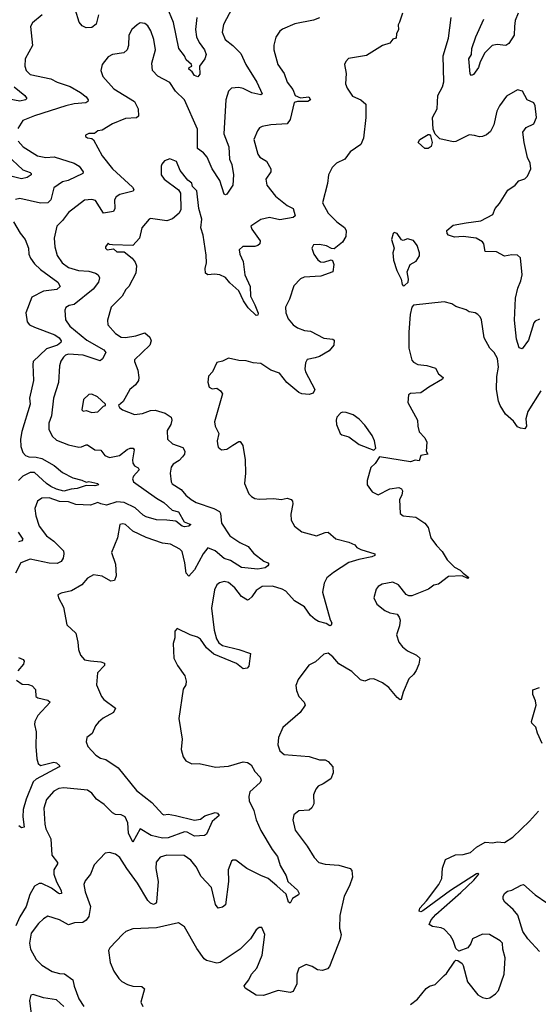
# Model space of a CAD drawing. Extents: x 1954683 to 2060285, y 904798 to 1016299.
# Tile 26 of 256: x 1966813 to 1970346, y 927290 to 933991. Entities that reach past the tile are written whole.
import ezdxf

# ---------------------------------------------------------------- set-up
doc = ezdxf.new("R2010")
doc.units = 0

msp = doc.modelspace()

# ---------------------------------------------------------------- linework, layer by layer
at = {"layer": '0CON10XD'}
for points in [[(1968259.7, 934070.3), (1968201.1, 933958.9), (1968191.9, 933905), (1968211.9, 933855), (1968264.6, 933814.6), (1968320.2, 933760.2), (1968354.4, 933685), (1968429.4, 933565), (1968463.8, 933486.2), (1968455, 933480), (1968395, 933494.1), (1968335, 933521.5), (1968305, 933528.8), (1968255, 933525.8), (1968234.5, 933505.5), (1968216.5, 933445), (1968203.4, 933215), (1968237.3, 933125), (1968242.4, 933042.4), (1968258.5, 933005), (1968270, 932935), (1968265.4, 932864.6), (1968225, 932804), (1968215, 932798), (1968205, 932803.8), (1968177, 932897), (1968124.6, 932975), (1968091.1, 933055), (1968065.2, 933085.2), (1968024.6, 933115), (1968024.6, 933245.4), (1967936.2, 933446.2), (1967874.3, 933505), (1967835, 933564.4), (1967755, 933606.9), (1967716.9, 933645), (1967713.3, 933695), (1967737.5, 933785), (1967727.8, 933855), (1967707.1, 933915), (1967685, 933950), (1967665, 933964.2), (1967635, 933969.2), (1967613.2, 933956.8), (1967577.5, 933925), (1967557.1, 933885), (1967553.3, 933815), (1967544.3, 933785), (1967523.3, 933765), (1967445, 933754.5), (1967415, 933738.6), (1967374.3, 933685), (1967366.9, 933645), (1967380, 933605), (1967455, 933520), (1967595.8, 933435), (1967621.1, 933385), (1967622.9, 933335), (1967608, 933322), (1967535, 933318.1), (1967445, 933281.4), (1967375, 933238), (1967345, 933233.3), (1967323.9, 933216.1), (1967284.1, 933215.9), (1967262.5, 933205), (1967262.5, 933195), (1967275, 933186.7), (1967305, 933182.5), (1967315, 933173.3), (1967375.5, 933065), (1967445.3, 932975.3), (1967581.7, 932851.7), (1967591.4, 932835), (1967586.4, 932823.6), (1967495, 932800.9), (1967469.4, 932785), (1967459.4, 932765), (1967460.4, 932705), (1967453.3, 932685), (1967385, 932673.1), (1967329.5, 932759.5), (1967305, 932766.5), (1967255, 932763.3), (1967145, 932679.4), (1967105, 932624.4), (1967065.4, 932584.6), (1967048.2, 932505), (1967052.1, 932445), (1967068.5, 932385), (1967103.6, 932335), (1967145, 932304.6), (1967214.7, 932284.7), (1967285, 932278.8), (1967330, 932265), (1967348, 932255), (1967356.9, 932235), (1967350.9, 932205), (1967314, 932156), (1967185, 932053.1), (1967151.2, 932045), (1967128.2, 932031.8), (1967121.4, 932015), (1967125, 931947.5)], [(1968019.1, 934005), (1968010.8, 933925), (1968016.6, 933875), (1968035.3, 933835.3), (1968072.7, 933785), (1968082.5, 933755), (1968074.6, 933725.4), (1968038, 933675), (1968040, 933620), (1968027.3, 933602.7), (1968005, 933610), (1967987, 933637), (1967965, 933654.2), (1967967.5, 933665), (1967986.4, 933673.6), (1967983.3, 933685), (1967947, 933717), (1967936, 933745), (1967897.5, 933795), (1967861.8, 933971.8), (1967818.7, 934075)], [(1966966.9, 934025), (1966901.5, 933968.5), (1966886.7, 933945), (1966900.9, 933815), (1966851.5, 933725), (1966848.1, 933675), (1966856.9, 933645), (1966885, 933618.9), (1967025, 933587.8), (1967068.8, 933565), (1967156.1, 933536.1), (1967227.8, 933495), (1967267.1, 933465), (1967279.2, 933445), (1967278, 933435), (1967264.5, 933425.5), (1967185, 933417.6), (1967128, 933405), (1966915, 933337.1), (1966835, 933304.3), (1966799.8, 933250.2)], [(1969420, 934035), (1969400, 933975), (1969390.8, 933955), (1969394, 933925), (1969380, 933895), (1969377.5, 933865), (1969355, 933857.5), (1969335, 933830), (1969285, 933815.8), (1969175, 933748.1), (1969054.1, 933725.9), (1969033.9, 933706.1), (1969026.7, 933685), (1969038.1, 933625), (1969033.1, 933555), (1969043.8, 933523.8), (1969081.1, 933471.1), (1969136.7, 933445), (1969170, 933415), (1969171.4, 933325), (1969155.5, 933185), (1969137.7, 933142.3), (1969065, 933092), (1969028.9, 933041.1), (1968971.2, 933015), (1968942, 932985), (1968916, 932935), (1968910.8, 932875), (1968876.9, 932745), (1968914.5, 932675), (1968972.9, 932615), (1969025, 932575.7), (1969036.7, 932555), (1969035.6, 932515), (1969012.6, 932477.4), (1968955, 932431.2), (1968936.7, 932433.3), (1968902.4, 932452.4), (1968855, 932460), (1968815, 932458), (1968804.2, 932435), (1968815.8, 932395), (1968845, 932356), (1968863, 932343), (1968885, 932340), (1968935, 932356.7), (1968943, 932353), (1968953.3, 932325), (1968945.8, 932274.2), (1968865, 932246), (1968751.7, 932238.3), (1968725, 932226.7), (1968680.7, 932179.3), (1968651.7, 932088.3), (1968624.2, 932035), (1968627.1, 931995), (1968642.2, 931955), (1968675.8, 931915), (1968705, 931893.5), (1968752.5, 931875), (1968795, 931870), (1968885, 931823.3), (1968946.1, 931816.1), (1968955, 931810), (1968954.2, 931775), (1968922.4, 931737.6), (1968855, 931697.5), (1968825, 931690), (1968770.8, 931679.2), (1968760.8, 931655), (1968755.8, 931615), (1968760, 931595), (1968823.8, 931475), (1968811.2, 931448.8), (1968785, 931439.2), (1968735, 931443.8), (1968715, 931453.3), (1968632.4, 931522.4), (1968582, 931585), (1968525, 931605.8), (1968455, 931651.4), (1968404.6, 931654.6), (1968355, 931669.4), (1968305, 931671.9), (1968235, 931687.5), (1968195, 931666), (1968155, 931656.7), (1968126.2, 931595), (1968098.8, 931565), (1968094.2, 931525), (1968105, 931488.8), (1968125, 931478), (1968155, 931483.8), (1968180, 931465), (1968193.8, 931445), (1968140.6, 931255), (1968145.7, 931225), (1968170, 931175), (1968158.8, 931125), (1968160, 931105), (1968165, 931082.5), (1968187, 931063), (1968225, 931067.5), (1968265, 931096.2), (1968305, 931121.2), (1968315, 931120), (1968333.9, 931093.9), (1968349.5, 930995), (1968352.1, 930905), (1968345.5, 930835), (1968373.7, 930763.7), (1968391.2, 930745), (1968415, 930732), (1968445, 930728), (1968545, 930733.3), (1968595, 930726), (1968635, 930734), (1968662.5, 930725), (1968671.2, 930715), (1968674.2, 930695), (1968659.4, 930625), (1968662.9, 930585), (1968684.5, 930544.5), (1968735, 930506), (1968835, 930477.5), (1968895, 930501.2), (1968915, 930503.3), (1968967.4, 930457.4), (1969054.5, 930434.5), (1969095, 930416.7), (1969109.3, 930399.3), (1969137.5, 930385), (1969232, 930355), (1969232, 930345), (1969211.2, 930335), (1969122.6, 930317.4), (1969055, 930295.6), (1968950.6, 930229.4), (1968905, 930193.1), (1968886.9, 930155), (1968876.5, 930095), (1968927.5, 929907.5), (1968940, 929885), (1968935, 929869.2), (1968925, 929864.5), (1968900.9, 929880.9), (1968848, 929895), (1968825, 929909.1), (1968795, 929936.7), (1968753.5, 929995), (1968685.2, 930035.2), (1968625, 930101.4), (1968601.2, 930115), (1968535, 930136.2), (1968465, 930132.5), (1968425, 930106.2), (1968395, 930063.8), (1968375, 930043.8), (1968365, 930041.2), (1968325, 930065.8), (1968278.1, 930125), (1968235, 930159.4), (1968205, 930168), (1968175, 930159.2), (1968155.5, 930144.5), (1968139.3, 930110.7), (1968120.9, 929985), (1968138.6, 929835), (1968152.9, 929777.1), (1968170.3, 929750.3), (1968195, 929731.1), (1968305, 929705.6), (1968385, 929677.5), (1968375, 929590), (1968361.7, 929578.3), (1968335, 929572.5), (1968289.5, 929609.5), (1968135, 929672.2), (1968085.3, 929715.3), (1968045, 929774.2), (1968025, 929789.4), (1967975, 929804.3), (1967885, 929847.5), (1967870.7, 929829.3), (1967870, 929785), (1967858.8, 929745), (1967862.5, 929645), (1967887.1, 929595), (1967938, 929525), (1967948.3, 929488.3), (1967944.2, 929465), (1967927.1, 929435), (1967897.5, 929235), (1967920.8, 929095), (1967914.2, 929024.2), (1967926.7, 928975), (1967945, 928947.5), (1967985, 928926.2), (1968035, 928929.2), (1968145.9, 928904.1), (1968235, 928911.4), (1968335, 928939.2), (1968365, 928935.8), (1968389.4, 928919.4), (1968414.5, 928875), (1968452, 928835), (1968458.8, 928815), (1968450.5, 928799.5), (1968381.4, 928735), (1968374.4, 928705), (1968375.8, 928675), (1968408.6, 928608.6), (1968423.5, 928545), (1968455, 928472.5), (1968533, 928343), (1968569.5, 928295), (1968586.5, 928235), (1968629.4, 928165), (1968640.8, 928125), (1968705, 928067.1), (1968716.9, 928045), (1968712, 928035), (1968670.9, 928009.1), (1968655, 927978.8), (1968645, 927984), (1968628.9, 928038.9), (1968565.6, 928095), (1968506, 928146), (1968455.3, 928165.3), (1968360, 928215), (1968285, 928270), (1968265, 928270), (1968256.2, 928263.8), (1968232.9, 928205), (1968235.5, 928125), (1968215, 927967.5), (1968195, 927950), (1968165, 927943.8), (1968147.9, 927967.9), (1968119.6, 928085), (1968049.9, 928159.9), (1968015, 928224.4), (1967979.8, 928269.8), (1967932.5, 928302.5), (1967816.3, 928303.7), (1967769.8, 928290.2), (1967742.8, 928257.2), (1967740, 928215), (1967755.4, 928125), (1967745.6, 927985), (1967738.8, 927975), (1967725, 927970), (1967705, 927978.5), (1967685, 927996.7), (1967616.7, 928115), (1967543.2, 928213.2), (1967495, 928290), (1967465, 928310.6), (1967425, 928324), (1967395, 928317.5), (1967320.2, 928239.8), (1967295.6, 928174.4), (1967260.3, 928129.7), (1967250, 928105), (1967258.1, 928055), (1967294.5, 927955), (1967283.3, 927886.7), (1967266.9, 927863.1), (1967243.3, 927846.7), (1967185.8, 927844.2), (1967145, 927830.8), (1967085, 927864.5), (1967005, 927889.2), (1966975, 927872), (1966940.7, 927839.3), (1966891.8, 927775), (1966880.4, 927705), (1966886.9, 927665), (1966925, 927594.3), (1966965, 927556.4), (1967035, 927513.6), (1967085, 927499.6), (1967117.5, 927497.5), (1967176.1, 927456.1), (1967185, 927413.3), (1967216.4, 927326.4), (1967251.2, 927275)], [(1967349.4, 934025), (1967335, 933960), (1967305, 933937.5), (1967265, 933934.4), (1967239.9, 933949.9), (1967217.8, 933975), (1967193.5, 934055)], [(1968855, 934003.1), (1968815, 933987.1), (1968688.3, 933961.7), (1968603.2, 933926.8), (1968585, 933913.3), (1968558.3, 933871.7), (1968543.4, 933816.6), (1968543.3, 933785), (1968571.1, 933685), (1968615.6, 933625), (1968634.2, 933565), (1968674.2, 933515), (1968689.5, 933475), (1968725, 933459.2), (1968783.3, 933465), (1968793.8, 933445), (1968776.3, 933433.7), (1968705, 933433.5), (1968683.8, 933426.2), (1968655, 933311.4), (1968635, 933281.5), (1968524.4, 933275.6), (1968465, 933264), (1968445.8, 933254.2), (1968432, 933235), (1968408.8, 933175), (1968435.7, 933075), (1968448, 933055), (1968495, 933027.5), (1968522.9, 932975), (1968524.2, 932955), (1968490.6, 932905), (1968496.9, 932865), (1968555, 932788.9), (1968635, 932726.4), (1968675.4, 932705.4), (1968690.8, 932655), (1968675.3, 932644.7), (1968585, 932629.6), (1968515, 932644.6), (1968455, 932632), (1968387.5, 932585), (1968393.8, 932565), (1968450.8, 932485), (1968449.2, 932465), (1968436, 932454), (1968415, 932448.2), (1968333.7, 932446.3), (1968308.8, 932425), (1968313.9, 932396.1), (1968336.5, 932345), (1968347.3, 932255), (1968384.1, 932175.9), (1968385, 932110), (1968415, 932049.2), (1968436.8, 931993.2), (1968435, 931980), (1968425, 931978.6), (1968369.9, 932029.9), (1968338.1, 932078.1), (1968305.5, 932145), (1968245, 932199.6), (1968215, 932235.5), (1968175.6, 932254.4), (1968141.1, 932258.9), (1968095, 932254), (1968080, 932265), (1968076.7, 932296.7), (1968084.7, 932335.3), (1968082.6, 932387.4), (1968063.3, 932525), (1968047.3, 932575), (1968053.9, 932633.9), (1968033.8, 932705), (1968020, 932825), (1967991.2, 932855), (1967985, 932877.5), (1967958.8, 932898.8), (1967906, 932965), (1967881.2, 933025), (1967835, 933044), (1967799.5, 933030.5), (1967782.3, 933007.7), (1967776.7, 932995), (1967776.7, 932935), (1967796.7, 932905), (1967895, 932833.8), (1967909.5, 932810.5)], [(1969855, 932609.4), (1969955, 932621.8), (1970035, 932664.3), (1970053.1, 932706.9), (1970080.9, 932739.1), (1970138.8, 932831.2), (1970187.5, 932865), (1970212.5, 932895), (1970255, 932908.8), (1970272, 932925), (1970295.6, 932975), (1970290.8, 933015), (1970273, 933053), (1970249.4, 933155), (1970241.2, 933225), (1970263.2, 933256.8), (1970315, 933282.5), (1970332.5, 933325), (1970324.3, 933404.3), (1970315.8, 933425), (1970270, 933445), (1970237.5, 933505), (1970205, 933513.8), (1970130.3, 933469.7), (1970082, 933405), (1970062.7, 933367.3), (1970042, 933275), (1970019.5, 933230.5), (1969993.6, 933206.4), (1969965, 933196.2), (1969945, 933194), (1969912.1, 933202.1), (1969875, 933206.4), (1969785, 933162.2), (1969765, 933159.2), (1969675, 933180.6), (1969642.5, 933212.5), (1969629.7, 933245), (1969624.4, 933325.6), (1969656, 933385), (1969662.5, 933475), (1969692.9, 933535), (1969702.4, 933567.6), (1969698.1, 933745), (1969734.3, 933865), (1969753.1, 934005)], [(1970209.5, 934035), (1970188.2, 933985), (1970183.4, 933945), (1970180.4, 933885), (1970145, 933827.8), (1970125, 933815.5), (1970065, 933822.2), (1970032, 933815), (1969981.5, 933765), (1969950, 933705), (1969938.8, 933665), (1969905, 933616.7), (1969890.7, 933610.7), (1969881.7, 933621.7), (1969872.8, 933725), (1969891.2, 933755), (1969893.4, 933795), (1969921.1, 933875), (1969975.4, 933995)], [(1966775, 933534.7), (1966848.9, 933475), (1966862.5, 933455), (1966853.3, 933445), (1966815, 933435.9), (1966705, 933457.7)], [(1969595, 933113.3), (1969573.9, 933113.9), (1969527.5, 933155), (1969538.8, 933175), (1969595, 933210.4), (1969605, 933209.1), (1969610.8, 933200.8), (1969622.2, 933155), (1969615, 933126.7), (1969595, 933113.3)], [(1966803.3, 933165), (1966836.7, 933125), (1966935, 933063.2), (1966992.4, 933052.4), (1967047.2, 933057.2), (1967185, 933015.3), (1967218.5, 932995), (1967246.2, 932955), (1967242.5, 932945), (1967143.7, 932896.3), (1967105, 932886.5), (1967045, 932846.7), (1967025.4, 932765), (1967005, 932745.4), (1966955, 932741.1), (1966815, 932773.3), (1966785, 932767.1)], [(1966728.7, 933068.7), (1966835, 932968.8), (1966885, 932950.6), (1966892.5, 932945), (1966892, 932935), (1966865, 932917.8), (1966825, 932908.6), (1966735, 932930.6)], [(1967909.5, 932810.5), (1967911.4, 932698.6), (1967898.8, 932675), (1967854.3, 932635.7), (1967815, 932622), (1967705, 932637.5), (1967695, 932633.8), (1967646, 932575), (1967629.2, 932505), (1967585, 932454), (1967445, 932457.5), (1967425, 932460), (1967415, 932470), (1967397.5, 932445), (1967397.5, 932435), (1967410, 932425), (1967451.7, 932431.7), (1967475, 932411.2), (1967525, 932410), (1967578.9, 932368.9), (1967599.7, 932339.7), (1967608, 932315), (1967604.2, 932265), (1967555.7, 932175), (1967535.7, 932155), (1967510.2, 932109.8), (1967436.6, 932033.4), (1967410.8, 931945), (1967414.2, 931915), (1967466, 931855), (1967505, 931830), (1967535, 931828), (1967605, 931839.6), (1967665, 931859.2), (1967699.8, 931829.8), (1967709.5, 931805), (1967700, 931775), (1967595.8, 931675), (1967594.2, 931665), (1967618.9, 931605), (1967625.5, 931555), (1967621.5, 931535), (1967601.1, 931505), (1967564.4, 931475), (1967517.3, 931392.7), (1967486.7, 931365), (1967492.3, 931352.3), (1967512.5, 931335), (1967595, 931304.3), (1967649.1, 931310.9), (1967705, 931332.2), (1967735, 931334.3), (1967805, 931313.3), (1967845.6, 931285), (1967850.5, 931265), (1967843.1, 931236.9), (1967818.1, 931195), (1967819.2, 931135), (1967855, 931103.1), (1967925, 931078.6), (1967938.5, 931055), (1967935.4, 931034.6), (1967923.1, 931015), (1967899.9, 930990.1), (1967858.8, 930965), (1967845.8, 930945), (1967838.1, 930905), (1967845.8, 930845), (1967852.5, 930832.5), (1967913.6, 930793.6), (1967945, 930755.8), (1967981.4, 930725), (1968015, 930705.6), (1968135, 930664.3), (1968174.6, 930644.6), (1968181.1, 930631.1), (1968188.9, 930565), (1968245, 930478), (1968311.7, 930431.7), (1968370, 930405), (1968405, 930361.2), (1968475.6, 930305.6), (1968503.3, 930295), (1968510, 930285), (1968504, 930275), (1968485, 930260.5), (1968435, 930251.2), (1968323.5, 930263.5), (1968249.1, 930309.1), (1968205, 930323.7), (1968145, 930375.3), (1968095, 930396.7), (1968063.4, 930355), (1968005, 930245.8), (1967965, 930203.8), (1967947.5, 930225), (1967939.1, 930295), (1967920.5, 930370.5), (1967905, 930387.3), (1967839.7, 930420.3), (1967785, 930428.9), (1967675, 930466.7), (1967585, 930509.2), (1967535, 930555.7), (1967515, 930560.8), (1967495, 930556), (1967478.6, 930465), (1967437.5, 930365), (1967465.7, 930285), (1967470.6, 930205), (1967458.8, 930175), (1967435, 930170), (1967375, 930204.5), (1967315, 930212.2), (1967275, 930188.9), (1967236, 930145), (1967165.5, 930104.5), (1967095, 930088.8), (1967073.8, 930076.2), (1967078, 930055), (1967111.7, 929991.7), (1967135, 929872.5), (1967195.8, 929815), (1967209.4, 929755), (1967212.9, 929705), (1967226.7, 929666.7), (1967253.6, 929633.6), (1967296.5, 929626.5), (1967365, 929620), (1967391.2, 929611.2), (1967390, 929595), (1967344, 929545), (1967336.7, 929465), (1967370, 929385), (1967386.7, 929365), (1967466.7, 929305), (1967451.2, 929275), (1967382.6, 929237.4), (1967350.2, 929209.8), (1967330, 929185), (1967307.3, 929132.7), (1967270, 929105), (1967266.2, 929075), (1967276.7, 929045), (1967331.2, 928985), (1967364.4, 928964.4), (1967400, 928955), (1967485, 928900), (1967610, 928745), (1967712.6, 928662.6), (1967785, 928584), (1967795, 928578.8), (1967825, 928583.3), (1967875, 928574.2), (1968005, 928542.9), (1968045, 928550), (1968075, 928572.5), (1968145, 928596.2), (1968160.2, 928590.2), (1968171.2, 928575), (1968123.3, 928535), (1968085, 928446.7), (1968072.3, 928437.7), (1968005, 928434.1), (1967955, 928461.8), (1967935, 928464.7), (1967825, 928423), (1967785, 928420.5), (1967707.9, 928437.9), (1967635, 928483.5), (1967585, 928393.8), (1967553.4, 928453.4), (1967549.6, 928525), (1967531.1, 928565), (1967505, 928578.4), (1967465, 928581.5), (1967445, 928591.9), (1967388.7, 928648.7), (1967336.5, 928686.5), (1967305, 928726), (1967275, 928747.3), (1967115, 928763.3), (1967080.5, 928759.5), (1967045, 928741.4), (1966995, 928683.3), (1966977.1, 928625), (1966984.5, 928515), (1966992.1, 928485), (1967025.3, 928415), (1967031.6, 928305), (1967070, 928255), (1967071.1, 928245), (1967046.2, 928205), (1967046.8, 928175), (1967063.6, 928123.7), (1967096.2, 928065), (1967098.6, 928045), (1967085, 928040.9), (1967075, 928045.5), (1967029.8, 928079.8), (1966965, 928112.7), (1966945, 928110.9), (1966915, 928094.4), (1966882.2, 928037.8), (1966856.8, 927955), (1966813.4, 927885), (1966787.1, 927822.9)], [(1966771.1, 932615), (1966816.9, 932536.9), (1966849.4, 932495), (1966872.9, 932435), (1966874.5, 932395), (1966887.3, 932367.3), (1966915, 932328.9), (1966955, 932290.8), (1967072.5, 932205), (1967088.6, 932175), (1967066.2, 932155), (1966975, 932142.7), (1966895, 932102.5), (1966855.5, 931995), (1966863.1, 931935), (1966880.8, 931915), (1966915, 931897.1), (1967053.1, 931845), (1967081.1, 931825), (1967095.7, 931805), (1967094.4, 931795), (1967070, 931775), (1966995, 931751.3), (1966906.1, 931663.9), (1966901.8, 931645), (1966908.2, 931535), (1966880, 931415), (1966885.4, 931375), (1966828, 931188), (1966819.7, 931135), (1966821.2, 931085), (1966834.7, 931045), (1966852.7, 931025), (1966876.2, 931015), (1966925, 931013.1), (1966963.3, 931003.3), (1967047.4, 930957.4), (1967105, 930909.2), (1967175, 930873.5), (1967237.4, 930857.4), (1967265, 930844), (1967285, 930848.1), (1967345.3, 930835.3), (1967350, 930825), (1967325, 930818.8), (1967265, 930820), (1967205, 930800), (1967165, 930796.8), (1967112.9, 930782.9), (1967064.4, 930795), (1967025, 930814.8), (1966995, 930835.3), (1966915, 930910), (1966885, 930908.2), (1966835, 930883.3), (1966804.5, 930855.5)], [(1970355, 931952), (1970325, 931938), (1970315, 931926.7), (1970280, 931810), (1970235, 931750), (1970215, 931756.7), (1970196.8, 931816.8), (1970183.8, 931945), (1970190.8, 932095), (1970205.3, 932164.7), (1970227.4, 932212.6), (1970235.5, 932255), (1970225, 932370), (1970205, 932389.2), (1970165, 932390.6), (1970115, 932381.2), (1970062, 932412), (1969985, 932413.8), (1969974.2, 932465), (1969965, 932478), (1969923, 932503), (1969835, 932514.7), (1969775, 932510.3), (1969735, 932523.8), (1969724.5, 932535), (1969722.2, 932555), (1969765, 932591.5), (1969855, 932609.4)], [(1969425, 932180), (1969435, 932182.5), (1969458.8, 932205), (1969461.2, 932225), (1969452.5, 932275), (1969474, 932325), (1969515, 932346.7), (1969535.6, 932384.4), (1969535.7, 932405), (1969520, 932455), (1969495, 932488.8), (1969455, 932500), (1969425, 932487.5), (1969415, 932493.3), (1969385, 932536.2), (1969365, 932543.3), (1969356.7, 932535), (1969345.7, 932495), (1969363.8, 932435), (1969356, 932405), (1969358.8, 932355), (1969382.5, 932285), (1969412.5, 932225), (1969418.3, 932188.3), (1969425, 932180)], [(1970363.8, 931465), (1970273.8, 931325), (1970261.2, 931275), (1970265.6, 931224.4), (1970255, 931206.7), (1970225, 931210), (1970205, 931220.6), (1970177.8, 931257.8), (1970123.5, 931305), (1970085.9, 931365.9), (1970073.8, 931395), (1970060.8, 931475), (1970063.3, 931563.3), (1970074.5, 931625), (1970068.9, 931685), (1970044.2, 931725), (1970015.8, 931755), (1969977.5, 931825), (1969958.3, 931948.3), (1969949.4, 931969.4), (1969934.3, 931984.3), (1969915.8, 931995.8), (1969875, 932002), (1969855, 932016.2), (1969785, 932040), (1969756.4, 932056.4), (1969705, 932070), (1969495, 932047.5), (1969483.8, 932035), (1969472, 931985), (1969463.8, 931865), (1969463.3, 931755), (1969484.1, 931674.1), (1969495, 931660), (1969525, 931643.3), (1969586.4, 931636.4), (1969645, 931620), (1969665, 931580), (1969696.7, 931555), (1969692.5, 931545), (1969599.3, 931490.7), (1969545, 931451.2), (1969475, 931447.5), (1969461.5, 931438.5), (1969456.4, 931385), (1969523.8, 931265), (1969526.2, 931225), (1969534, 931185), (1969573.8, 931145), (1969586, 931115), (1969582.5, 931055), (1969592.5, 931035), (1969546.2, 931023.8), (1969535, 930987.5), (1969506.4, 930993.6), (1969475, 930981.2), (1969265, 931016.7), (1969235, 930970), (1969205, 930942.5), (1969180.8, 930855), (1969181.2, 930825), (1969215, 930776.7), (1969255, 930757.5), (1969335, 930798.8), (1969395, 930806.7), (1969415, 930797.5), (1969420, 930785), (1969416.2, 930755), (1969400, 930725), (1969405, 930630), (1969425, 930614.3), (1969512.5, 930605), (1969572, 930565), (1969596, 930535), (1969614.3, 930465), (1969651.7, 930411.7), (1969691.7, 930371.7), (1969724.6, 930314.6), (1969774.5, 930264.5), (1969813.3, 930245), (1969833.6, 930223.6), (1969872.5, 930195), (1969865, 930187.5), (1969826.7, 930206.7), (1969735, 930200.6), (1969665, 930148.6), (1969635, 930141.9), (1969598.8, 930115), (1969485, 930070.6), (1969465, 930070), (1969445, 930079.2), (1969394, 930145), (1969355, 930161.9), (1969281.2, 930148.8), (1969255, 930133.8), (1969241.2, 930115), (1969226.2, 930055), (1969245, 930013.3), (1969300.3, 929970.3), (1969335, 929954.2), (1969384.2, 929944.2), (1969399.2, 929925), (1969404.2, 929905), (1969401.2, 929865), (1969380, 929805), (1969396.7, 929755), (1969421.7, 929721.7), (1969453.8, 929695), (1969516.4, 929666.4), (1969538.8, 929645), (1969531.9, 929605), (1969515, 929561.2), (1969496.7, 929533.3), (1969465, 929504), (1969424.3, 929415), (1969412.5, 929365), (1969405, 929361.2), (1969385, 929378), (1969327.5, 929445), (1969285, 929478.1), (1969225, 929504), (1969195, 929502), (1969165, 929490), (1969135, 929498.8), (1969075, 929553.8), (1968986.1, 929606.1), (1968946.2, 929655), (1968915, 929680), (1968885, 929673.3), (1968828.8, 929621.2), (1968782.3, 929597.7), (1968709.1, 929500.9), (1968695, 929460), (1968698.1, 929425), (1968714, 929385), (1968750, 929345), (1968756.7, 929325), (1968723.3, 929275), (1968605.7, 929174.3), (1968575.7, 929105), (1968572.5, 929055), (1968586.2, 929015), (1968615, 928988.8), (1968785.9, 928975.9), (1968855.9, 928954.1), (1968895, 928953.8), (1968915, 928943.3), (1968946.8, 928906.8), (1968948.8, 928865), (1968932, 928825), (1968879.4, 928790.6), (1968845.8, 928775), (1968831.1, 928755), (1968814, 928715), (1968816, 928655), (1968804.2, 928625.8), (1968785, 928611.2), (1968715, 928605.7), (1968681.3, 928578.7), (1968672.9, 928545), (1968688.6, 928475), (1968771.4, 928365), (1968818.7, 928288.7), (1968851.2, 928255), (1968895, 928242.5), (1968987.4, 928237.4), (1969063.8, 928213.8), (1969075, 928200), (1969080, 928155), (1969060.8, 928095), (1969024.3, 928025), (1968992.9, 927895), (1968992.3, 927807.7), (1969002.5, 927765), (1968997, 927733), (1968923.9, 927546.1), (1968909.7, 927530.3), (1968875, 927520.8), (1968842.5, 927525), (1968805, 927548), (1968765, 927560), (1968714.5, 927535.5), (1968701.4, 927495), (1968701.2, 927428.8), (1968675, 927376.2), (1968655, 927371.2), (1968575, 927384.2), (1968475, 927348.8), (1968425, 927351.2), (1968349.5, 927399.5), (1968341.2, 927415), (1968373.2, 927456.8), (1968392.9, 927495), (1968427.8, 927535), (1968465.8, 927625), (1968483.8, 927765), (1968463, 927813), (1968445, 927813.3), (1968423, 927797), (1968386, 927735), (1968316.1, 927663.9), (1968178.8, 927575), (1968155, 927570), (1968085, 927587.1), (1968068.7, 927598.7), (1968019.8, 927669.8), (1967935, 927816.7), (1967895, 927843.8), (1967745, 927809.5), (1967583.6, 927803.6), (1967536.7, 927785), (1967515, 927768), (1967427, 927673), (1967418, 927655), (1967430, 927575), (1967454.3, 927514.3), (1967488, 927465), (1967510, 927445), (1967546.7, 927425), (1967585, 927412.9), (1967645, 927411.2), (1967663.3, 927395), (1967639.2, 927305), (1967651.4, 927275)], [(1967125, 931947.5), (1967155, 931904.6), (1967269.8, 931809.8), (1967385.8, 931745), (1967399.2, 931725), (1967377.6, 931682.4), (1967361.7, 931668.3), (1967245, 931707.4), (1967145, 931715.2), (1967125, 931708.7), (1967112.3, 931695), (1967094.2, 931665.8), (1967085.4, 931635), (1967077.3, 931522.7), (1967043.8, 931415), (1967028.9, 931295), (1967012.1, 931245), (1967012.2, 931205), (1967035.4, 931155.4), (1967065, 931128.9), (1967145, 931097.3), (1967215, 931080.9), (1967235, 931083.3), (1967265, 931098.2), (1967275, 931096.5), (1967325, 931064.4), (1967365, 931061.2), (1967393.8, 931025), (1967425, 931010.8), (1967493.8, 931025), (1967545, 931066.7), (1967565, 931075.3), (1967585.7, 931075), (1967592.7, 931062.7), (1967581.1, 930995), (1967583.2, 930973.2), (1967594.4, 930955), (1967621.1, 930941.1), (1967627.8, 930927.8), (1967588.9, 930885), (1967582.5, 930865), (1967589.4, 930845), (1967744.3, 930734.3), (1967795.6, 930705), (1967851.8, 930651.8), (1967895, 930640.7), (1967932.9, 930572.9), (1967978.8, 930555), (1967965, 930543.3), (1967935, 930540), (1967919.4, 930545), (1967877.2, 930577.2), (1967815.8, 930585.8), (1967745.9, 930585.9), (1967675, 930607.3), (1967655, 930618), (1967599, 930669), (1967525.6, 930705.6), (1967475, 930710.2), (1967405, 930685.9), (1967366.8, 930696.8), (1967345, 930705.9), (1967295, 930686.8), (1967195, 930690.8), (1967145, 930708.4), (1967085, 930712.8), (1967014, 930736), (1966965, 930734.3), (1966935.6, 930714.4), (1966917.3, 930665), (1966923.5, 930615), (1966946.4, 930545), (1966995, 930478.9), (1967045, 930441.1), (1967110.8, 930375), (1967114.2, 930355.8), (1967108.6, 930325), (1967096.4, 930303.6), (1967069.2, 930290.8), (1967015, 930293.1), (1966885, 930318.2), (1966821.4, 930295), (1966785.5, 930225)], [(1967305, 931317.5), (1967345, 931322), (1967385, 931360), (1967397.5, 931365), (1967397.5, 931375), (1967342.5, 931425), (1967305, 931442), (1967285, 931440), (1967248, 931405), (1967237.5, 931335), (1967245, 931327.5), (1967265, 931330), (1967305, 931317.5)], [(1969225, 931061.2), (1969238.8, 931075), (1969230.6, 931125), (1969215, 931160), (1969165, 931231.4), (1969125, 931272), (1969085, 931300.8), (1969037.3, 931317.3), (1969015, 931320), (1969000, 931315), (1968973.8, 931285), (1968969.2, 931265), (1968970.8, 931235), (1968996.2, 931175), (1969007.5, 931165), (1969055, 931151.2), (1969125, 931100), (1969225, 931061.2)], [(1966803.5, 930503.5), (1966834.4, 930455), (1966826.9, 930445), (1966805, 930437.2)], [(1966805, 929649.5), (1966837.5, 929637.5), (1966844.1, 929624.1), (1966840, 929605), (1966801.7, 929558.3)], [(1966790.8, 929495), (1966829.5, 929469.5), (1966873, 929467), (1966898.3, 929458.3), (1966921.7, 929431.7), (1966924.1, 929384.1), (1966937.5, 929375), (1967005, 929360.6), (1967020.8, 929345), (1966937.9, 929255), (1966916.1, 929215), (1966914.7, 929195), (1966925.8, 929145), (1966922.3, 929045), (1966929.4, 928959.4), (1966939.1, 928929.1), (1966955, 928915.6), (1967045, 928937.1), (1967065, 928932.9), (1967086.4, 928913.6), (1967082.5, 928905), (1966925, 928821.6), (1966906.1, 928803.9), (1966857, 928685), (1966836.8, 928615), (1966835.3, 928565), (1966844.4, 928495.6), (1966825, 928490.8), (1966806.4, 928505)], [(1970372, 929065), (1970340, 929135), (1970328.8, 929175), (1970302.9, 929202.9), (1970299.2, 929215), (1970332, 929325), (1970327.5, 929355), (1970308.3, 929398.3), (1970309.2, 929430.8), (1970355, 929445.8)], [(1969475, 927287.5), (1969522, 927325), (1969582.6, 927397.4), (1969605, 927412.5), (1969642.5, 927425), (1969704.4, 927485.6), (1969720.3, 927499.7), (1969777, 927583), (1969785, 927590), (1969798.3, 927588.3), (1969826.4, 927566.4), (1969833.6, 927553.6), (1969862.7, 927442.7), (1969933.3, 927355), (1969965, 927336.2), (1969995, 927328.8), (1970015.9, 927334.1), (1970055, 927360), (1970075, 927383.3), (1970112.9, 927495), (1970120.6, 927605), (1970104.1, 927665.9), (1970101.4, 927705), (1970085, 927722.5), (1970014.1, 927764.1), (1969966.7, 927766.7), (1969898, 927735), (1969886.4, 927703.6), (1969865, 927673.3), (1969805, 927652.5), (1969785, 927670), (1969766.2, 927725), (1969748.8, 927755), (1969705, 927802), (1969685, 927810.8), (1969625, 927820), (1969602.5, 927832.5), (1969617.1, 927865), (1969648.8, 927901.2), (1969818.5, 928051.5), (1969906, 928135), (1969940, 928175), (1969935, 928180), (1969925, 928176.7), (1969748.6, 928065), (1969560, 927925), (1969545, 927919.2), (1969534.2, 927924.2), (1969540, 927945), (1969585.4, 927994.6), (1969669.4, 928105), (1969689.4, 928145), (1969693.7, 928216.3), (1969714.6, 928275.4), (1969782.2, 928307.8), (1969835, 928308.6), (1969885, 928324), (1969925, 928360), (1969985, 928393.3), (1970035, 928388.8), (1970065, 928396), (1970115, 928390.8), (1970172.9, 928427.1), (1970285, 928535.7), (1970347.5, 928605)], [(1970355, 927648.6), (1970275, 927736.4), (1970241.5, 927785), (1970205.8, 927895.8), (1970175, 927935.4), (1970117.1, 927985), (1970106.7, 928005), (1970105.7, 928024.3), (1970116, 928045), (1970135, 928060), (1970165, 928067.5), (1970228.3, 928101.7), (1970245, 928104.2), (1970325, 928034.3), (1970405, 927980)], [(1967115, 927273.8), (1967065, 927319.3), (1966975, 927332.7), (1966905, 927357.5), (1966888.1, 927351.9), (1966880, 927315), (1966895.3, 927185.3)]]:
    msp.add_lwpolyline(points, dxfattribs=at)

doc.saveas('drawing.dxf')
